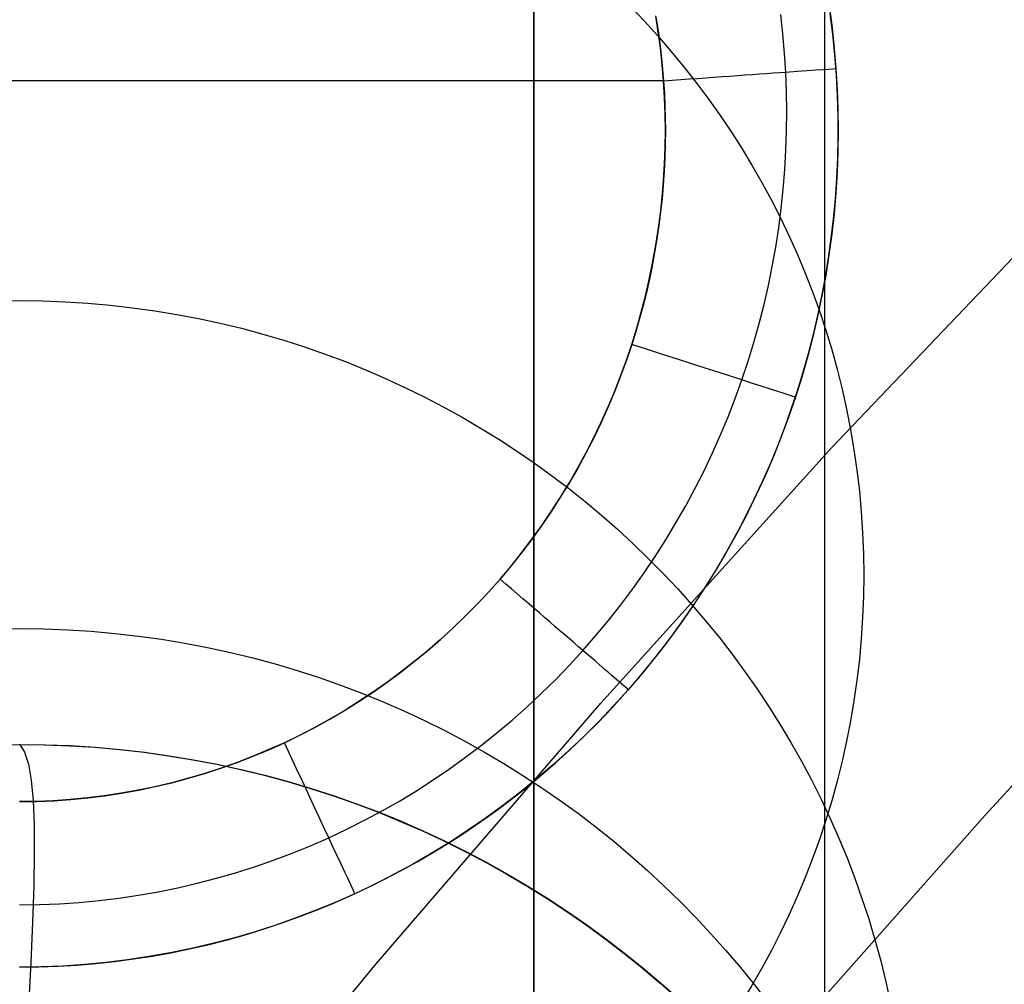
# Model space of a CAD drawing. Extents: x 35614 to 36526, y 4034 to 4838.
# Tile 26 of 79: x 35795 to 35812, y 4644 to 4660. Entities that reach past the tile are written whole.
import ezdxf

# ---------------------------------------------------------------- set-up
doc = ezdxf.new("R2010")
doc.units = 0
doc.layers.add('PREDEFINITO', color=7, linetype='CONTINUOUS')

msp = doc.modelspace()

# ---------------------------------------------------------------- linework, layer by layer
at = {"layer": 'PREDEFINITO'}
for p, q in [((35803.92846835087, 4577.855695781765, 78.32870817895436), (35803.92846835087, 4777.941739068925, 78.32870817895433)), ((35808.97781824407, 4659.662245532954, 181.1044490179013), (35808.97781824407, 4661.804848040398, 181.4493688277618)), ((35808.97781824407, 4659.662245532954, 181.1044490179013), (35808.97781824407, 4661.804848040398, 181.4493688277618)), ((35809.05777786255, 4660.591466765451, -503.246102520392), (35809.104630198, 4660.238370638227, -503.2662989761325)), ((35806.08891590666, 4660.166950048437, -506.3228479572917), (35806.0451342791, 4660.448537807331, -506.3228489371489)), ((35806.04765481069, 4660.433348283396, -506.3228488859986), (35806.09083120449, 4660.153457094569, -506.3228479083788)), ((35808.25233271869, 4660.136909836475, -505.4240949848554), (35808.21555705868, 4660.471029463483, -505.4168723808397)), ((35809.11714204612, 4660.127521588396, -503.2567023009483), (35809.07297495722, 4660.481142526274, -503.23659725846)), ((35809.104630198, 4660.238370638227, -503.2662989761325), (35809.14302402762, 4659.883699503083, -503.2865659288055)), ((35806.12610124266, 4659.883938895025, -506.3228468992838), (35806.08891590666, 4660.166950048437, -506.3228479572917)), ((35806.09083120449, 4660.153457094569, -506.3228479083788), (35806.1273440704, 4659.873424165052, -506.322846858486)), ((35808.28117274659, 4659.801659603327, -505.4313174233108), (35808.25233271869, 4660.136909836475, -505.4240949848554)), ((35809.15285222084, 4659.772610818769, -503.2768806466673), (35809.11714204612, 4660.127521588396, -503.2567023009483)), ((35806.15661846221, 4659.599660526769, -506.3228457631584), (35806.12610124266, 4659.883938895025, -506.3228468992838)), ((35806.1273440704, 4659.873424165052, -506.322846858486), (35806.15719357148, 4659.593584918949, -506.322845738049)), ((35809.14302402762, 4659.883699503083, -503.2865659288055), (35809.17286831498, 4659.527649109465, -503.3068915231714)), ((35808.30200979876, 4659.465467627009, -505.4385350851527), (35808.28117274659, 4659.801659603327, -505.4313174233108)), ((35809.18006543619, 4659.416567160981, -503.2971233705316), (35809.15285222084, 4659.772610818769, -503.2768806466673)), ((35806.18039574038, 4659.314271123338, -506.3228445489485), (35806.15661846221, 4659.599660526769, -506.3228457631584)), ((35806.15719357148, 4659.593584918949, -506.322845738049), (35806.18039574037, 4659.314271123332, -506.322844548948)), ((35808.97781824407, 4657.539769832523, 180.7168267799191), (35808.97781824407, 4659.662245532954, 181.1044490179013)), ((35808.97781824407, 4657.539769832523, 180.7168267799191), (35808.97781824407, 4659.662245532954, 181.1044490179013)), ((35809.17286831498, 4659.527649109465, -503.3068915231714), (35809.19408524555, 4659.170420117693, -503.3272637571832)), ((35808.31478829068, 4659.128525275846, -505.4457434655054), (35808.30200979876, 4659.465467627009, -505.4385350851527)), ((35809.19874164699, 4659.059547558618, -503.3174215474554), (35809.18006543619, 4659.416567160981, -503.2971233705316)), ((35806.17986301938, 4659.321710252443, -506.3228445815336), (35783.82109326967, 4659.321710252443, -506.3226045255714)), ((35806.19737153, 4659.027930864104, -506.3228432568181), (35806.18039574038, 4659.314271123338, -506.3228445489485)), ((35806.18039574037, 4659.314271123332, -506.322844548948), (35806.19371707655, 4659.100549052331, -506.3228435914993)), ((35809.19408524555, 4659.170420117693, -503.3272637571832), (35809.20664989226, 4658.812232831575, -503.3476700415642)), ((35806.19371707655, 4659.100549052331, -506.3228435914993), (35806.20323867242, 4658.88634995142, -506.322842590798)), ((35806.20752539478, 4658.740815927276, -506.3228418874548), (35806.19737153, 4659.027930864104, -506.3228432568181)), ((35808.31949967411, 4658.79103393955, -505.4529384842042), (35808.31478829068, 4659.128525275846, -505.4457434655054)), ((35809.20884080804, 4658.701708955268, -503.3377662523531), (35809.19874164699, 4659.059547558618, -503.3174215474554)), ((35806.20323867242, 4658.88634995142, -506.322842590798), (35806.20895297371, 4658.671815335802, -506.3228415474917)), ((35806.2108471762, 4658.453106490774, -506.3228404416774), (35806.20752539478, 4658.740815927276, -506.3228418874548)), ((35806.20895297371, 4658.671815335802, -506.3228415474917), (35806.21085746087, 4658.457087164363, -506.322840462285)), ((35808.31614715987, 4658.453197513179, -505.4601161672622), (35808.31949967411, 4658.79103393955, -505.4529384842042)), ((35809.20664989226, 4658.812232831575, -503.3476700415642), (35809.21055054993, 4658.453312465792, -503.3680976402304)), ((35809.21032287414, 4658.343208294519, -503.3581485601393), (35809.20884080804, 4658.701708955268, -503.3377662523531)), ((35806.20732671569, 4658.164982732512, -506.3228389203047), (35806.2108471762, 4658.453106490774, -506.3228404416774)), ((35806.21085746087, 4658.457087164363, -506.322840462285), (35806.20857487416, 4658.22183096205, -506.3228392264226)), ((35808.30473395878, 4658.115219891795, -505.4672725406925), (35808.31614715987, 4658.453197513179, -505.4601161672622)), ((35809.2031478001, 4657.984202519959, -503.3785595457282), (35809.21032287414, 4658.343208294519, -503.3581485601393)), ((35809.21055054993, 4658.453312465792, -503.3680976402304), (35809.2057755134, 4658.093884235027, -503.3885338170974)), ((35806.19695385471, 4657.876624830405, -506.3228373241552), (35806.20732671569, 4658.164982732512, -506.3228389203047)), ((35806.20857487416, 4658.22183096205, -506.3228392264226), (35806.2017111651, 4657.986089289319, -506.3228379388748)), ((35806.2017111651, 4657.986089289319, -506.3228379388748), (35806.1902478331, 4657.750049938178, -506.3228366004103)), ((35808.28526328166, 4657.777304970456, -505.474403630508), (35808.30473395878, 4658.115219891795, -505.4672725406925)), ((35809.09775963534, 4652.943514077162, -208.4422948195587), (35813.96877080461, 4658.06201734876, -208.4419382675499)), ((35809.18727554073, 4657.624848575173, -503.3989902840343), (35809.2031478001, 4657.984202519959, -503.3785595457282)), ((35809.2057755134, 4658.093884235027, -503.3885338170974), (35809.19231307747, 4657.734173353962, -503.4089658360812)), ((35806.17971843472, 4657.588212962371, -506.3228356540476), (35806.19695385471, 4657.876624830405, -506.3228373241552)), ((35806.1902478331, 4657.750049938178, -506.3228366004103), (35806.17417369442, 4657.513902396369, -506.3228352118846)), ((35808.25773833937, 4657.439656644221, -505.4815054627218), (35808.28526328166, 4657.777304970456, -505.474403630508)), ((35809.19231307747, 4657.734173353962, -503.4089658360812), (35809.17015153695, 4657.374405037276, -503.4293809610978)), ((35806.17417369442, 4657.513902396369, -506.3228352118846), (35806.15348496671, 4657.277837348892, -506.3228337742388)), ((35806.15561029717, 4657.299927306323, -506.3228339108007), (35806.17971843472, 4657.588212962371, -506.3228356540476)), ((35808.97781824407, 4655.437810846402, 180.2872628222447), (35808.97781824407, 4657.539769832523, 180.7168267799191)), ((35808.97781824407, 4655.437810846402, 180.2872628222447), (35808.97781824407, 4657.539769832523, 180.7168267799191)), ((35809.16266605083, 4657.26530340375, -503.4194318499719), (35809.18727554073, 4657.624848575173, -503.3989902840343)), ((35806.1246192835, 4657.011948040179, -506.322832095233), (35806.15561029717, 4657.299927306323, -506.3228339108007)), ((35808.22216234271, 4657.102478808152, -505.4885740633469), (35808.25773833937, 4657.439656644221, -505.4815054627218)), ((35809.17015153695, 4657.374405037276, -503.4293809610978), (35809.13927918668, 4657.014804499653, -503.4497664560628)), ((35806.15348496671, 4657.277837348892, -506.3228337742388), (35806.12818532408, 4657.042046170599, -506.322832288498)), ((35809.13122207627, 4656.924364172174, -503.4388155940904), (35809.16266605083, 4657.26530340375, -503.4194318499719)), ((35806.08673523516, 4656.724455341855, -506.3228302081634), (35806.1246192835, 4657.011948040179, -506.322832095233)), ((35806.12818532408, 4657.042046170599, -506.322832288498), (35806.09828592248, 4656.806720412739, -506.3228307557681)), ((35808.17853850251, 4656.765975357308, -505.4956054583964), (35808.22216234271, 4657.102478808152, -505.4885740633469)), ((35809.13927918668, 4657.014804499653, -503.4497664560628), (35809.09968432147, 4656.655596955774, -503.4701095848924)), ((35806.09828592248, 4656.806720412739, -506.3228307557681), (35806.06380539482, 4656.572051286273, -506.3228291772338)), ((35809.09200419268, 4656.584810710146, -503.4581205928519), (35809.13122207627, 4656.924364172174, -503.4388155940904)), ((35806.04194799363, 4656.437629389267, -506.3228282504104), (35806.08673523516, 4656.724455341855, -506.3228302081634)), ((35808.12687002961, 4656.430350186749, -505.5025956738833), (35808.17853850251, 4656.765975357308, -505.4956054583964)), ((35809.09968432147, 4656.655596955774, -503.4701095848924), (35809.05135523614, 4656.297007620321, -503.4903976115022)), ((35805.99024740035, 4656.15165036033, -506.3228262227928), (35806.04194799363, 4656.437629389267, -506.3228282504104)), ((35806.06380539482, 4656.572051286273, -506.3228291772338), (35806.02476981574, 4656.338229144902, -506.3228275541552)), ((35808.06716013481, 4656.095807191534, -505.5095407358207), (35808.12687002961, 4656.430350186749, -505.5025956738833)), ((35809.04506284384, 4656.246774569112, -503.4773393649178), (35809.09200419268, 4656.584810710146, -503.4581205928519)), ((35806.02476981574, 4656.338229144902, -506.3228275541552), (35805.98121263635, 4656.10544297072, -506.3228258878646)), ((35809.05135523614, 4656.297007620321, -503.4903976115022), (35808.99428022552, 4655.939261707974, -503.5106177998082)), ((35805.93162329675, 4655.866698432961, -506.3228241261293), (35805.99024740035, 4656.15165036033, -506.3228262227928)), ((35805.98121263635, 4656.10544297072, -506.3228258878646), (35805.93317458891, 4655.873879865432, -506.3228241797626)), ((35807.99941202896, 4655.762550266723, -505.5164366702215), (35808.06716013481, 4656.095807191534, -505.5095407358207)), ((35808.99044847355, 4655.910387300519, -503.4964644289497), (35809.04506284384, 4656.246774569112, -503.4773393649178)), ((35808.99428022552, 4655.939261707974, -503.5106177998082), (35808.92844758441, 4655.582584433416, -503.5307574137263)), ((35805.86606552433, 4655.582953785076, -506.3228219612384), (35805.93162329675, 4655.866698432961, -506.3228241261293)), ((35805.93317458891, 4655.873879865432, -506.3228241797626), (35805.88070356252, 4655.643724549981, -506.3228224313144)), ((35807.92362892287, 4655.430783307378, -505.5232795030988), (35807.99941202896, 4655.762550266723, -505.5164366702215)), ((35808.92821152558, 4655.575780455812, -503.5154883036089), (35808.99044847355, 4655.910387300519, -503.4964644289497)), ((35805.7935639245, 4655.300596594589, -506.3228197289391), (35805.86606552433, 4655.582953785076, -506.3228219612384)), ((35805.88070356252, 4655.643724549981, -506.3228224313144), (35805.82385444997, 4655.415158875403, -506.322820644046)), ((35808.92844758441, 4655.582584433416, -503.5307574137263), (35808.85384560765, 4655.227201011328, -503.5508037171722)), ((35808.85840244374, 4655.243085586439, -503.5344035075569), (35808.92821152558, 4655.575780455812, -503.5154883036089)), ((35805.82385444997, 4655.415158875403, -506.322820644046), (35805.76268896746, 4655.188361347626, -506.322818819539)), ((35807.83981402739, 4655.100710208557, -505.5300652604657), (35807.92362892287, 4655.430783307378, -505.5232795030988)), ((35808.97781824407, 4653.35674986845, 179.8165135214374), (35808.97781824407, 4655.437810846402, 180.2872628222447)), ((35808.97781824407, 4653.35674986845, 179.8165135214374), (35808.97781824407, 4655.437810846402, 180.2872628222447)), ((35805.71410833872, 4655.019807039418, -506.3228174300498), (35805.7935639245, 4655.300596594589, -506.3228197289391)), ((35808.78107167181, 4654.912434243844, -503.5532025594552), (35808.85840244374, 4655.243085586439, -503.5344035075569)), ((35805.76268896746, 4655.188361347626, -506.322818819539), (35805.69727544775, 4654.963506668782, -506.3228169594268)), ((35807.74797055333, 4654.77253486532, -505.5367899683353), (35807.83981402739, 4655.100710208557, -505.5300652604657)), ((35808.85384560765, 4655.227201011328, -503.5508037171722), (35808.77046259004, 4654.873336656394, -503.570743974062)), ((35805.62768860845, 4654.740765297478, -506.3228150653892), (35805.71410833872, 4655.019807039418, -506.3228174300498)), ((35805.69727544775, 4654.963506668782, -506.3228169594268), (35805.62768860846, 4654.740765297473, -506.322815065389)), ((35808.69626965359, 4654.583957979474, -503.5718779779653), (35808.78107167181, 4654.912434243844, -503.5532025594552)), ((35805.62768860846, 4654.740765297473, -506.322815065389), (35805.53429206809, 4654.463602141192, -506.3228126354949)), ((35805.53430717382, 4654.463652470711, -506.3228126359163), (35805.62768860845, 4654.740765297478, -506.3228150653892)), ((35807.64810171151, 4654.446461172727, -505.5434496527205), (35807.74797055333, 4654.77253486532, -505.5367899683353)), ((35808.77046259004, 4654.873336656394, -503.570743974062), (35808.67828682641, 4654.521216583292, -503.5905654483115)), ((35808.60404683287, 4654.257788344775, -503.5904222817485), (35808.69626965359, 4654.583957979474, -503.5718779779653)), ((35805.53429206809, 4654.463602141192, -506.3228126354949), (35805.43368458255, 4654.187755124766, -506.3228101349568)), ((35805.43401686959, 4654.188653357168, -506.3228101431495), (35805.53430717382, 4654.463652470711, -506.3228126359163)), ((35807.54021071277, 4654.122693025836, -505.5500403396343), (35807.64810171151, 4654.446461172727, -505.5434496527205)), ((35808.67828682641, 4654.521216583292, -503.5905654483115), (35808.57730661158, 4654.171066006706, -503.6102554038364)), ((35808.50445365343, 4653.934056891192, -503.6088279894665), (35808.60404683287, 4654.257788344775, -503.5904222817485)), ((35805.43368458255, 4654.187755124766, -506.3228101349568), (35805.32593649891, 4653.913596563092, -506.3228075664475)), ((35805.32688312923, 4653.915953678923, -506.3228075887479), (35805.43401686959, 4654.188653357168, -506.3228101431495)), ((35807.42431403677, 4653.801434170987, -505.5565581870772), (35807.54021071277, 4654.122693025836, -505.5500403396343)), ((35808.57730661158, 4654.171066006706, -503.6102554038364), (35808.46751024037, 4653.823110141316, -503.6298011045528)), ((35805.32593649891, 4653.913596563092, -506.3228075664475), (35805.21113763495, 4653.641498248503, -506.3228049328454)), ((35805.21297138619, 4653.645739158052, -506.3228049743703), (35805.32688312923, 4653.915953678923, -506.3228075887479)), ((35808.39754055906, 4653.612895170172, -503.6270876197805), (35808.50445365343, 4653.934056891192, -503.6088279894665)), ((35807.3004812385, 4653.482887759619, -505.5629998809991), (35807.42431403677, 4653.801434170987, -505.5565581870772)), ((35808.46751024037, 4653.823110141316, -503.6298011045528), (35808.34890185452, 4653.477575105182, -503.6491899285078)), ((35805.21113763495, 4653.641498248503, -506.3228049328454), (35805.08939712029, 4653.37182981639, -506.3228022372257)), ((35805.09234707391, 4653.378195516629, -506.3228023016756), (35805.21297138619, 4653.645739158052, -506.3228049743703)), ((35808.28335799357, 4653.294434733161, -503.6451936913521), (35808.39754055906, 4653.612895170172, -503.6270876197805)), ((35805.08939712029, 4653.37182981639, -506.3228022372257), (35804.96084310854, 4653.104957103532, -506.322799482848)), ((35804.96507562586, 4653.11350847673, -506.3227995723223), (35805.09234707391, 4653.378195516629, -506.3228023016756)), ((35807.16879514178, 4653.167256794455, -505.5693622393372), (35807.3004812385, 4653.482887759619, -505.5629998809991)), ((35808.34890185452, 4653.477575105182, -503.6491899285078), (35808.22154898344, 4653.134690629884, -503.6684097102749)), ((35808.97781824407, 4651.296959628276, 179.3053309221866), (35808.97781824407, 4653.35674986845, 179.8165135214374)), ((35808.97781824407, 4651.296959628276, 179.3053309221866), (35808.97781824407, 4653.35674986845, 179.8165135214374)), ((35808.16195640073, 4652.978807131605, -503.6631387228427), (35808.28335799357, 4653.294434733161, -503.6451936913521)), ((35804.96084310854, 4653.104957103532, -506.322799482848), (35804.82562236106, 4652.841240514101, -506.3227966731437)), ((35804.83122247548, 4652.851863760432, -506.3227967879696), (35804.96507562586, 4653.11350847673, -506.3227995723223)), ((35807.02933857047, 4652.854744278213, -505.575642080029), (35807.16879514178, 4653.167256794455, -505.5693622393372)), ((35808.22154898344, 4653.134690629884, -503.6684097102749), (35808.08553500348, 4652.794687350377, -503.6874483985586)), ((35804.82562236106, 4652.841240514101, -506.3227966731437), (35804.68389970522, 4652.581033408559, -506.322793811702)), ((35804.69085305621, 4652.593447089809, -506.3227939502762), (35804.83122247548, 4652.851863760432, -506.3227967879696)), ((35805.08832258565, 4648.506221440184, -208.4426002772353), (35809.09775963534, 4652.943514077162, -208.4422948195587)), ((35806.88219434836, 4652.545553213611, -505.5818362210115), (35807.02933857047, 4652.854744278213, -505.575642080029)), ((35808.03338622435, 4652.666143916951, -503.6809152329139), (35808.16195640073, 4652.978807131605, -503.6631387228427)), ((35808.08553500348, 4652.794687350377, -503.6874483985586), (35807.94094329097, 4652.457795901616, -503.7062939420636)), ((35804.68389970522, 4652.581033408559, -506.322793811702), (35804.53585737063, 4652.324680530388, -506.3227909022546)), ((35804.54403280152, 4652.338444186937, -506.3227910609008), (35804.69085305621, 4652.593447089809, -506.3227939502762)), ((35806.72744529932, 4652.239886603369, -505.5879414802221), (35806.88219434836, 4652.545553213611, -505.5818362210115)), ((35807.8976979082, 4652.356576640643, -503.698515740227), (35808.03338622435, 4652.666143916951, -503.6809152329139)), ((35804.39082714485, 4652.087040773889, -506.3227881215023), (35804.54403280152, 4652.338444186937, -506.3227910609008)), ((35807.75494189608, 4652.050236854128, -503.7159327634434), (35807.8976979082, 4652.356576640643, -503.698515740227)), ((35807.94094329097, 4652.457795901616, -503.7062939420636), (35807.78785722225, 4652.124246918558, -503.7249342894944)), ((35804.53585737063, 4652.324680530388, -506.3227909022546), (35804.3816942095, 4652.072516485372, -506.3227879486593)), ((35806.56517424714, 4651.937947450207, -505.5939546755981), (35806.72744529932, 4652.239886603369, -505.5879414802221)), ((35804.3816942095, 4652.072516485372, -506.3227879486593), (35804.22162480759, 4651.824864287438, -506.3227849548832)), ((35804.23130151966, 4651.839422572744, -506.3227851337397), (35804.39082714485, 4652.087040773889, -506.3227881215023)), ((35807.60516863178, 4651.747256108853, -503.7331588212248), (35807.75494189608, 4652.050236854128, -503.7159327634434)), ((35807.78785722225, 4652.124246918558, -503.7249342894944), (35807.62636017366, 4651.794271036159, -503.7433573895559)), ((35804.22162480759, 4651.824864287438, -506.3227849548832), (35804.05587849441, 4651.582033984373, -506.3227819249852)), ((35804.0655213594, 4651.595775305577, -506.3227820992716), (35804.23130151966, 4651.839422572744, -506.3227851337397)), ((35806.39546401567, 4651.639938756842, -505.5998726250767), (35806.56517424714, 4651.937947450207, -505.5939546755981)), ((35807.44842855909, 4651.447765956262, -503.7501864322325), (35807.60516863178, 4651.747256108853, -503.7331588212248)), ((35807.62636017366, 4651.794271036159, -503.7433573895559), (35807.45653552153, 4651.468098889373, -503.7615511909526)), ((35804.05587849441, 4651.582033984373, -506.3227819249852), (35803.88469826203, 4651.34432137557, -506.3227788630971)), ((35803.89355209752, 4651.356284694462, -506.3227790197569), (35804.0655213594, 4651.595775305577, -506.3227820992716)), ((35806.21839742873, 4651.346063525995, -505.6056921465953), (35806.39546401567, 4651.639938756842, -505.5998726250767)), ((35803.88469826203, 4651.34432137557, -506.3227788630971), (35803.70833960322, 4651.112006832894, -506.3227757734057)), ((35803.71545916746, 4651.121136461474, -506.3227758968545), (35803.89355209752, 4651.356284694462, -506.3227790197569)), ((35806.03405731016, 4651.056524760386, -505.611410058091), (35806.21839742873, 4651.346063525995, -505.6056921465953)), ((35807.45653552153, 4651.468098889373, -503.7615511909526), (35807.27846664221, 4651.14596111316, -503.7795036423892)), ((35807.28477212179, 4651.151897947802, -503.7670081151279), (35807.44842855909, 4651.447765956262, -503.7501864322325)), ((35807.27846664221, 4651.14596111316, -503.7795036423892), (35807.09223691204, 4650.828088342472, -503.7972026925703)), ((35807.11424976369, 4650.85978363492, -503.7836163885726), (35807.28477212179, 4651.151897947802, -503.7670081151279)), ((35808.97781824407, 4649.258804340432, 178.7544627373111), (35808.97781824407, 4651.296959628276, 179.3053309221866)), ((35808.97781824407, 4649.258804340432, 178.7544627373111), (35808.97781824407, 4651.296959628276, 179.3053309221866)), ((35803.70833960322, 4651.112006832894, -506.3227757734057), (35803.5270692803, 4650.885354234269, -506.3227726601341)), ((35803.5313080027, 4650.890516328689, -506.3227727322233), (35803.71545916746, 4651.121136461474, -506.3227758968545)), ((35805.84252648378, 4650.771525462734, -505.6170231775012), (35806.03405731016, 4651.056524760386, -505.611410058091)), ((35803.34116403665, 4650.664610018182, -506.3227695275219), (35803.5313080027, 4650.890516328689, -506.3227727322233)), ((35803.5270692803, 4650.885354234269, -506.3227726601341), (35803.34116403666, 4650.664610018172, -506.322769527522)), ((35807.09223691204, 4650.828088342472, -503.7972026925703), (35806.89792970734, 4650.514711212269, -503.8146362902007)), ((35806.93691192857, 4650.571554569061, -503.8000037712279), (35807.11424976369, 4650.85978363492, -503.7836163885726)), ((35803.14510706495, 4650.443597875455, -506.3227662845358), (35803.34116403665, 4650.664610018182, -506.3227695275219)), ((35803.34116403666, 4650.664610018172, -506.322769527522), (35803.14563100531, 4650.444169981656, -506.322766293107)), ((35805.64388777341, 4650.491268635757, -505.6225283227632), (35805.84252648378, 4650.771525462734, -505.6170231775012)), ((35805.43822400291, 4650.215957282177, -505.6279223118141), (35805.64388777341, 4650.491268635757, -505.6225283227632)), ((35806.89792970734, 4650.514711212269, -503.8146362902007), (35806.69562840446, 4650.206060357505, -503.8317923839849)), ((35806.75280906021, 4650.287342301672, -503.8161627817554), (35806.93691192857, 4650.571554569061, -503.8000037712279)), ((35802.94327435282, 4650.227638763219, -506.3227630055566), (35803.14510706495, 4650.443597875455, -506.3227662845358)), ((35803.14563100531, 4650.444169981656, -506.322766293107), (35802.94362129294, 4650.227990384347, -506.322763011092)), ((35806.56199160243, 4650.007278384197, -503.8320859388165), (35806.75280906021, 4650.287342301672, -503.8161627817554)), ((35802.94362129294, 4650.227990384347, -506.322763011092), (35802.73536409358, 4650.016420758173, -506.3227596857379)), ((35802.73581752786, 4650.016886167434, -506.3227596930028), (35802.94327435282, 4650.227638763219, -506.3227630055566)), ((35805.22561799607, 4649.945794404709, -505.6332019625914), (35805.43822400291, 4650.215957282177, -505.6279223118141)), ((35806.69562840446, 4650.206060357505, -503.8317923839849), (35806.48541637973, 4649.902366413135, -503.8486589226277)), ((35802.73536409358, 4650.016420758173, -506.3227596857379), (35802.52110918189, 4649.809801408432, -506.3227563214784)), ((35802.52288821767, 4649.811493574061, -506.3227563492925), (35802.73581752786, 4650.016886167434, -506.3227596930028)), ((35805.00615257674, 4649.680983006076, -505.6383640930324), (35805.22561799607, 4649.945794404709, -505.6332019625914)), ((35806.364509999, 4649.731494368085, -503.8477657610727), (35806.56199160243, 4650.007278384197, -503.8320859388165)), ((35802.52110918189, 4649.809801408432, -506.3227563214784), (35802.30112598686, 4649.60846166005, -506.3227529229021)), ((35802.30463804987, 4649.611614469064, -506.322752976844), (35802.52288821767, 4649.811493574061, -506.3227563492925)), ((35806.48541637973, 4649.902366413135, -503.8486589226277), (35806.2673770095, 4649.603860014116, -503.8652238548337)), ((35802.30112598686, 4649.60846166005, -506.3227529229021), (35802.0757025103, 4649.412718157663, -506.3227494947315)), ((35802.08121865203, 4649.417402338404, -506.3227495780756), (35802.30463804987, 4649.611614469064, -506.322752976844)), ((35804.77991056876, 4649.421726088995, -505.643405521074), (35805.00615257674, 4649.680983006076, -505.6383640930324)), ((35806.2673770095, 4649.603860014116, -503.8652238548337), (35806.0415936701, 4649.310771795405, -503.8814751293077)), ((35806.1604146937, 4649.46012180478, -503.8631947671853), (35806.364509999, 4649.731494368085, -503.8477657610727)), ((35811.7622585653, 4646.562458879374, -137.0000000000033), (35814.68790658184, 4649.748976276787, -137.0000000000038)), ((35814.68792318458, 4649.748800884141, -137.0000000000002), (35811.76227548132, 4646.562286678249, -136.9999999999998)), ((35804.54698985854, 4649.168220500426, -505.6483232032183), (35804.77991056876, 4649.421726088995, -505.643405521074)), ((35805.94975613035, 4649.193292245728, -503.8783654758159), (35806.1604146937, 4649.46012180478, -503.8631947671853)), ((35802.0757025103, 4649.412718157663, -506.3227494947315), (35801.84514409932, 4649.22287323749, -506.3227460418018)), ((35801.85278165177, 4649.229010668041, -506.3227461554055), (35802.08121865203, 4649.417402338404, -506.3227495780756)), ((35806.0415936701, 4649.310771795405, -503.8814751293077), (35805.80814973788, 4649.023332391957, -503.8974006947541)), ((35808.97781824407, 4647.242639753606, 178.16465234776), (35808.97781824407, 4649.258804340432, 178.7544627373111)), ((35808.97781824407, 4647.242639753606, 178.16465234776), (35808.97781824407, 4649.258804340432, 178.7544627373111)), ((35801.84514409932, 4649.22287323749, -506.3227460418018), (35801.60977208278, 4649.039213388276, -506.3227425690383)), ((35801.61947867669, 4649.046592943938, -506.3227427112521), (35801.85278165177, 4649.229010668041, -506.3227461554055)), ((35804.30754860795, 4648.920638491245, -505.6531146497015), (35804.54698985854, 4649.168220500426, -505.6483232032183)), ((35805.73258475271, 4648.931137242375, -503.893270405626), (35805.94975613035, 4649.193292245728, -503.8783654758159)), ((35801.60977208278, 4649.039213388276, -506.3227425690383), (35801.36992228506, 4648.862007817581, -506.3227390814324)), ((35801.38146135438, 4648.870302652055, -506.3227392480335), (35801.61947867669, 4649.046592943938, -506.3227427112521)), ((35804.06176004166, 4648.679146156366, -505.657777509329), (35804.30754860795, 4648.920638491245, -505.6531146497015)), ((35805.50895100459, 4648.673788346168, -503.907902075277), (35805.73258475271, 4648.931137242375, -503.893270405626)), ((35805.80814973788, 4649.023332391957, -503.8974006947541), (35805.56712858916, 4648.741772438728, -503.9129884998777)), ((35801.36992228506, 4648.862007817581, -506.3227390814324), (35801.12594343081, 4648.691507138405, -506.3227355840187)), ((35801.13888131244, 4648.700293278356, -506.3227357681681), (35801.38146135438, 4648.870302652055, -506.3227392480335)), ((35805.56712858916, 4648.741772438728, -503.9129884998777), (35805.31863158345, 4648.466315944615, -503.9282268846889)), ((35801.12594343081, 4648.691507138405, -506.3227355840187), (35800.87819545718, 4648.52794218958, -506.3227320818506)), ((35800.89189017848, 4648.536718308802, -506.3227322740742), (35801.13888131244, 4648.700293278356, -506.3227357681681)), ((35803.80979738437, 4648.443909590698, -505.6623094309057), (35804.06176004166, 4648.679146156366, -505.657777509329)), ((35805.27890532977, 4648.421377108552, -503.9222530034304), (35805.50895100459, 4648.673788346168, -503.907902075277)), ((35800.87819545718, 4648.52794218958, -506.3227320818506), (35800.62704775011, 4648.371523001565, -506.3227285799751)), ((35800.64063958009, 4648.379731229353, -506.3227287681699), (35800.89189017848, 4648.536718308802, -506.3227322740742)), ((35801.18887628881, 4643.978186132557, -208.4429083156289), (35805.08832258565, 4648.506221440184, -208.4426002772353)), ((35803.55183386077, 4648.215094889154, -505.6667080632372), (35803.80979738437, 4648.443909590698, -505.6623094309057)), ((35805.04249817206, 4648.174035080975, -503.9363157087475), (35805.27890532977, 4648.421377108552, -503.9222530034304)), ((35805.31863158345, 4648.466315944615, -503.9282268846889), (35805.06283203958, 4648.197160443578, -503.9431057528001)), ((35800.12596650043, 4648.08613468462, -506.3227217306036), (35800.38528114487, 4648.229485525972, -506.3227252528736)), ((35800.62704775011, 4648.371523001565, -506.3227285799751), (35800.37287732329, 4648.222437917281, -506.3227250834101)), ((35800.38528114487, 4648.229485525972, -506.3227252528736), (35800.64063958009, 4648.379731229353, -506.3227287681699)), ((35800.11606695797, 4648.080852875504, -506.3227215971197), (35799.85700332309, 4647.946910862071, -506.3227181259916)), ((35799.86284727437, 4647.949832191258, -506.3227182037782), (35800.12596650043, 4648.08613468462, -506.3227217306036)), ((35800.37287732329, 4648.222437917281, -506.3227250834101), (35800.11606695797, 4648.080852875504, -506.3227215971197)), ((35803.28804269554, 4647.992868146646, -505.6709710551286), (35803.55183386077, 4648.215094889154, -505.6667080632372)), ((35804.79977997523, 4647.931893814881, -503.9500827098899), (35805.04249817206, 4648.174035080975, -503.9363157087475)), ((35805.06283203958, 4648.197160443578, -503.9431057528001), (35804.79992125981, 4647.934496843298, -503.9576153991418)), ((35799.59607509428, 4647.82073153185, -506.3227146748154), (35799.86284727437, 4647.949832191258, -506.3227182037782)), ((35799.85700332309, 4647.946910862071, -506.3227181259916), (35799.59607509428, 4647.820731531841, -506.322714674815)), ((35803.01859711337, 4647.777395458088, -505.6750960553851), (35803.28804269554, 4647.992868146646, -505.6709710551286)), ((35804.79992125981, 4647.934496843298, -503.9576153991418), (35804.53009054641, 4647.678516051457, -503.9717461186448)), ((35804.55080118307, 4647.695084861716, -503.963546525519), (35804.79977997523, 4647.931893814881, -503.9500827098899)), ((35795.0029892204, 4647.791407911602, -83.739117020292), (35795.08695900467, 4647.656672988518, -79.34852593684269)), ((35799.32581278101, 4647.69897072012, -506.3227111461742), (35799.59607509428, 4647.82073153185, -506.3227146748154)), ((35799.59607509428, 4647.820731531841, -506.322714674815), (35799.32845549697, 4647.700117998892, -506.3227111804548)), ((35802.74367033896, 4647.568842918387, -505.6790807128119), (35803.01859711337, 4647.777395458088, -505.6750960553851)), ((35795.08695900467, 4647.656672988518, -79.34852593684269), (35795.15250545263, 4647.448508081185, -75.10379402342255)), ((35798.77565932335, 4647.477757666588, -506.3227041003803), (35799.05226792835, 4647.584625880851, -506.3227076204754)), ((35799.05629845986, 4647.586245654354, -506.3227076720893), (35798.77997517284, 4647.479355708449, -506.3227041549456)), ((35799.05226792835, 4647.584625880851, -506.3227076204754), (35799.32581278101, 4647.69897072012, -506.3227111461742)), ((35799.32845549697, 4647.700117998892, -506.3227111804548), (35799.05629845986, 4647.586245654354, -506.3227076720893)), ((35802.46343559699, 4647.367376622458, -505.6829226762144), (35802.74367033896, 4647.568842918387, -505.6790807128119)), ((35804.53009054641, 4647.678516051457, -503.9717461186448), (35804.25353120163, 4647.429408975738, -503.9854882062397)), ((35804.30504482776, 4647.47211476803, -503.97622348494), (35804.55080118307, 4647.695084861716, -503.963546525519)), ((35795.15250545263, 4647.448508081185, -75.10379402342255), (35795.20081991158, 4647.16767909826, -70.99641942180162)), ((35798.21412600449, 4647.28669372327, -506.3226970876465), (35798.49620575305, 4647.37842672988, -506.3227005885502)), ((35798.49987415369, 4647.379670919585, -506.322700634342), (35798.2163995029, 4647.287394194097, -506.3226971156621)), ((35798.49620575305, 4647.37842672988, -506.3227005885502), (35798.77565932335, 4647.477757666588, -506.3227041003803)), ((35798.77997517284, 4647.479355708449, -506.3227041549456), (35798.49987415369, 4647.379670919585, -506.322700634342)), ((35804.25353120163, 4647.429408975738, -503.9854882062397), (35803.97043452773, 4647.187366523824, -503.9988319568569)), ((35804.05471009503, 4647.255348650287, -503.9885476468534), (35804.30504482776, 4647.47211476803, -503.97622348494)), ((35797.92996901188, 4647.20270731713, -506.3226936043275), (35797.64101214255, 4647.125769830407, -506.3226901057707)), ((35797.64296312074, 4647.126264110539, -506.3226901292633), (35797.9296388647, 4647.202619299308, -506.3226936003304)), ((35797.9296388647, 4647.202619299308, -506.3226936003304), (35798.21412600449, 4647.28669372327, -506.3226970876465)), ((35798.2163995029, 4647.287394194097, -506.3226971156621), (35797.92996901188, 4647.20270731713, -506.3226936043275)), ((35802.17806611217, 4647.173162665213, -505.6866195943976), (35802.46343559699, 4647.367376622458, -505.6829226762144)), ((35803.79991488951, 4647.044843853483, -504.0005157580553), (35804.05471009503, 4647.255348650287, -503.9885476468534)), ((35808.97781824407, 4645.2488131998, 177.5366388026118), (35808.97781824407, 4647.242639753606, 178.16465234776)), ((35808.97781824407, 4645.2488131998, 177.5366388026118), (35808.97781824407, 4647.242639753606, 178.16465234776)), ((35795.20081991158, 4647.16767909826, -70.99641942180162), (35795.23309372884, 4646.814951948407, -67.01790027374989)), ((35797.34996789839, 4647.056718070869, -506.322686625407), (35797.05728260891, 4646.995664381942, -506.3226831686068)), ((35797.06392096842, 4646.996954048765, -506.3226832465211), (35797.35431755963, 4647.057688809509, -506.3226866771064)), ((35797.64101214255, 4647.125769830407, -506.3226901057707), (35797.34996789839, 4647.056718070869, -506.322686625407)), ((35797.35431755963, 4647.057688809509, -506.3226866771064), (35797.64296312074, 4647.126264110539, -506.3226901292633)), ((35801.88773510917, 4646.986367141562, -505.6901691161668), (35802.17806611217, 4647.173162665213, -505.6866195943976)), ((35803.54077711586, 4646.840657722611, -504.0121245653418), (35803.79991488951, 4647.044843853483, -504.0005157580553)), ((35803.97043452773, 4647.187366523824, -503.9988319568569), (35803.68099182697, 4646.952579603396, -504.0117676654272)), ((35796.17390555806, 4646.86124385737, -506.3226729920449), (35795.87918551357, 4646.832808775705, -506.3226696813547)), ((35795.88920004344, 4646.833633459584, -506.3226697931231), (35796.18441288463, 4646.862399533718, -506.3226731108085)), ((35796.46879713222, 4646.897877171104, -506.3226763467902), (35796.17390555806, 4646.86124385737, -506.3226729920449)), ((35796.18441288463, 4646.862399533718, -506.3226731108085), (35796.47874984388, 4646.899248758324, -506.3226764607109)), ((35796.76340765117, 4646.942696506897, -506.3226797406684), (35796.46879713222, 4646.897877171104, -506.3226763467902)), ((35796.47874984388, 4646.899248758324, -506.3226764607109), (35796.77199213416, 4646.944120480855, -506.3226798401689)), ((35797.05728260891, 4646.995664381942, -506.3226831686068), (35796.76340765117, 4646.942696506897, -506.3226797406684)), ((35796.77199213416, 4646.944120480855, -506.3226798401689), (35797.06392096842, 4646.996954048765, -506.3226832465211)), ((35801.59261581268, 4646.807156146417, -505.6935688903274), (35801.88773510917, 4646.986367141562, -505.6901691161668)), ((35803.68099182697, 4646.952579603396, -504.0117676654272), (35803.38539440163, 4646.725239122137, -504.0242856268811)), ((35795.00049409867, 4646.796440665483, -506.3226600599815), (35795.29702186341, 4646.800593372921, -506.3226632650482)), ((35795.29204710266, 4646.800456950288, -506.3226632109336), (35795.00050406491, 4646.796440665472, -506.322660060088)), ((35795.23309372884, 4646.814951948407, -67.01790027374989), (35795.25051825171, 4646.391092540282, -63.15973472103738)), ((35795.58508537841, 4646.812559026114, -506.3226664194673), (35795.29204710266, 4646.800456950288, -506.3226632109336)), ((35795.29702186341, 4646.800593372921, -506.3226632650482), (35795.59333010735, 4646.81301118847, -506.3226665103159)), ((35795.87918551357, 4646.832808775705, -506.3226696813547), (35795.58508537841, 4646.812559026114, -506.3226664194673)), ((35795.59333010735, 4646.81301118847, -506.3226665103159), (35795.88920004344, 4646.833633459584, -506.3226697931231)), ((35801.2928814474, 4646.63569577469, -505.6968165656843), (35801.59261581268, 4646.807156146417, -505.6935688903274)), ((35803.38539440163, 4646.725239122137, -504.0242856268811), (35803.08383355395, 4646.50553598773, -504.0363761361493)), ((35803.27741467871, 4646.642847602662, -504.0233708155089), (35803.54077711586, 4646.840657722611, -504.0121245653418)), ((35800.98870523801, 4646.472152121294, -505.6999097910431), (35801.2928814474, 4646.63569577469, -505.6968165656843)), ((35803.00994548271, 4646.451470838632, -504.034251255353), (35803.27741467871, 4646.642847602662, -504.0233708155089)), ((35808.89631161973, 4643.325640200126, -137.000000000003), (35811.7622585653, 4646.562458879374, -137.0000000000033)), ((35811.76227548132, 4646.562286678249, -136.9999999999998), (35808.89632884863, 4643.325471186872, -136.9999999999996)), ((35795.25051825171, 4646.391092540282, -63.15973472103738), (35795.25428482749, 4645.896866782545, -59.4134209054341)), ((35800.68026040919, 4646.316691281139, -505.7028462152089), (35800.98870523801, 4646.472152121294, -505.6999097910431)), ((35802.73848743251, 4646.266584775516, -504.04476263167), (35803.00994548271, 4646.451470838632, -504.034251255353)), ((35803.08383355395, 4646.50553598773, -504.0363761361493), (35802.7765005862, 4646.293661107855, -504.0480294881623)), ((35800.36772018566, 4646.169479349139, -505.7056234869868), (35800.68026040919, 4646.316691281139, -505.7028462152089)), ((35802.46315843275, 4646.088246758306, -504.0549016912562), (35802.73848743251, 4646.266584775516, -504.04476263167)), ((35802.7765005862, 4646.293661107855, -504.0480294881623), (35802.46358680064, 4646.089805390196, -504.0592359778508)), ((35799.73114226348, 4645.900332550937, -505.7106930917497), (35800.05126976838, 4646.030665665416, -505.7082394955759)), ((35800.05126976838, 4646.030665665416, -505.7082394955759), (35800.36772018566, 4646.169479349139, -505.7056234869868)), ((35802.46358680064, 4646.089805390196, -504.0592359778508), (35802.14528349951, 4645.894159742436, -504.0699859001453)), ((35802.18407638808, 4645.916514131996, -504.0646651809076), (35802.46315843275, 4646.088246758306, -504.0549016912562)), ((35795.25428482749, 4645.896866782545, -59.4134209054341), (35795.2455848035, 4645.333040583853, -55.77045696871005)), ((35799.40758275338, 4645.778545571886, -505.7129833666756), (35799.73114226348, 4645.900332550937, -505.7106930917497)), ((35802.14528349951, 4645.894159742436, -504.0699859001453), (35801.82178198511, 4645.706915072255, -504.0802695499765)), ((35801.90135920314, 4645.75144424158, -504.0740498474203), (35802.18407638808, 4645.916514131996, -504.0646651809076)), ((35798.75114804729, 4645.560872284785, -505.7170703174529), (35799.08083632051, 4645.665370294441, -505.7151094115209)), ((35799.08083632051, 4645.665370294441, -505.7151094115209), (35799.40758275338, 4645.778545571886, -505.7129833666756)), ((35801.82178198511, 4645.706915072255, -504.0802695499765), (35801.49327355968, 4645.528262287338, -504.0900772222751)), ((35801.61512478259, 4645.593094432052, -504.0830524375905), (35801.90135920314, 4645.75144424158, -504.0740498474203)), ((35798.41876301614, 4645.465117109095, -505.7188651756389), (35798.75114804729, 4645.560872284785, -505.7170703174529)), ((35801.49327355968, 4645.528262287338, -504.0900772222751), (35801.15994952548, 4645.358392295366, -504.0993992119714)), ((35801.32549103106, 4645.441522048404, -504.0916696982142), (35801.61512478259, 4645.593094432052, -504.0830524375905)), ((35795.2455848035, 4645.333040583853, -55.77045696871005), (35795.22560952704, 4644.700379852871, -52.22234105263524)), ((35797.74688300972, 4645.300097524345, -505.7219531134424), (35798.08392630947, 4645.378170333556, -505.7204930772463)), ((35798.08392630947, 4645.378170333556, -505.7204930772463), (35798.41876301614, 4645.465117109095, -505.7188651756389)), ((35801.15994952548, 4645.358392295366, -504.0993992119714), (35800.82200118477, 4645.197496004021, -504.1082258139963)), ((35801.03257585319, 4645.296784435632, -504.0998983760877), (35801.32549103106, 4645.441522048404, -504.0916696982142)), ((35796.72496437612, 4645.119778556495, -505.7253169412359), (35797.06715696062, 4645.170836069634, -505.7243659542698)), ((35797.06715696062, 4645.170836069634, -505.7243659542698), (35797.40787819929, 4645.230964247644, -505.7232443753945)), ((35797.40787819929, 4645.230964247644, -505.7232443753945), (35797.74688300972, 4645.300097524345, -505.7219531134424)), ((35800.43737283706, 4645.028042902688, -504.1151769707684), (35800.73649715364, 4645.158938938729, -504.1077352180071)), ((35800.82200118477, 4645.197496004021, -504.1082258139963), (35800.47963412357, 4645.045745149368, -504.1165482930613)), ((35800.73649715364, 4645.158938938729, -504.1077352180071), (35801.03257585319, 4645.296784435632, -504.0998983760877)), ((35808.97781824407, 4643.27766364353, 176.8711568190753), (35808.97781824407, 4645.2488131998, 177.5366388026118)), ((35808.97781824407, 4643.27766364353, 176.8711568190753), (35808.97781824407, 4645.2488131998, 177.5366388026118)), ((35795.00050915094, 4645.002845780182, -505.7274811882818), (35795.34638222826, 4645.007566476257, -505.7273967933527)), ((35795.34638222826, 4645.007566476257, -505.7273967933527), (35795.69200937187, 4645.021685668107, -505.727137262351)), ((35795.69200937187, 4645.021685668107, -505.727137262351), (35796.03714549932, 4645.045137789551, -505.7267035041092)), ((35796.03714549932, 4645.045137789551, -505.7267035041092), (35796.38154552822, 4645.077857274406, -505.7260964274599)), ((35796.38154552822, 4645.077857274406, -505.7260964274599), (35796.72496437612, 4645.119778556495, -505.7253169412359)), ((35800.47963412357, 4645.045745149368, -504.1165482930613), (35800.13311106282, 4644.903234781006, -504.1243617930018)), ((35800.13532080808, 4644.904153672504, -504.1222203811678), (35800.43737283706, 4645.028042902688, -504.1151769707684)), ((35800.13311106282, 4644.903234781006, -504.1243617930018), (35799.78270900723, 4644.770040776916, -504.1316624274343)), ((35799.83045897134, 4644.78732859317, -504.1288621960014), (35800.13532080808, 4644.904153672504, -504.1222203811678)), ((35795.22560952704, 4644.700379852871, -52.22234105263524), (35795.19555034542, 4643.999650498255, -48.76057129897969)), ((35799.42870496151, 4644.646239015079, -504.1384463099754), (35799.07137593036, 4644.531905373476, -504.1447095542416)), ((35799.21277749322, 4644.575100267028, -504.1409280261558), (35799.52290523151, 4644.67762500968, -504.1350991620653)), ((35799.78270900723, 4644.770040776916, -504.1316624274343), (35799.42870496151, 4644.646239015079, -504.1384463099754)), ((35799.52290523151, 4644.67762500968, -504.1350991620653), (35799.83045897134, 4644.78732859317, -504.1288621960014)), ((35798.58527163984, 4644.391816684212, -504.1513484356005), (35798.90019366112, 4644.479811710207, -504.1463455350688)), ((35799.07137593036, 4644.531905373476, -504.1447095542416), (35798.7109989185, 4644.427115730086, -504.1504482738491)), ((35798.90019366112, 4644.479811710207, -504.1463455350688), (35799.21277749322, 4644.575100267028, -504.1409280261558)), ((35797.94888464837, 4644.237936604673, -504.1600973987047), (35798.26812933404, 4644.311172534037, -504.1559334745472)), ((35798.34785093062, 4644.331945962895, -504.1556585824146), (35797.98220897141, 4644.24647194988, -504.1603365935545)), ((35798.26812933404, 4644.311172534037, -504.1559334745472), (35798.58527163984, 4644.391816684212, -504.1513484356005)), ((35798.7109989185, 4644.427115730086, -504.1504482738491), (35798.34785093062, 4644.331945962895, -504.1556585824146)), ((35797.61435004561, 4644.170769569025, -504.1644784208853), (35797.24455115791, 4644.104914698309, -504.1680801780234)), ((35797.30455975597, 4644.113918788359, -504.1671488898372), (35797.62765548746, 4644.172166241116, -504.1638369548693)), ((35797.98220897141, 4644.24647194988, -504.1603365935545), (35797.61435004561, 4644.170769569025, -504.1644784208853)), ((35797.62765548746, 4644.172166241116, -504.1638369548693), (35797.94888464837, 4644.237936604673, -504.1600973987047)), ((35795.19555034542, 4643.999650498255, -48.76057129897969), (35795.15659860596, 4643.231618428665, -45.37664584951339)), ((35795.66520920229, 4643.937532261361, -504.1771803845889), (35795.99586921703, 4643.95730498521, -504.1760553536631)), ((35796.12628477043, 4643.967193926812, -504.1756061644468), (35795.75149608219, 4643.941487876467, -504.1770087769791)), ((35795.99586921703, 4643.95730498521, -504.1760553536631), (35796.32525218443, 4643.984887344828, -504.1744864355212)), ((35796.50024151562, 4644.003050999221, -504.1736479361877), (35796.12628477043, 4643.967193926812, -504.1756061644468)), ((35796.32525218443, 4643.984887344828, -504.1744864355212), (35796.6532401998, 4644.020221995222, -504.172476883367)), ((35796.87308931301, 4644.048983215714, -504.1711379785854), (35796.50024151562, 4644.003050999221, -504.1736479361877)), ((35796.6532401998, 4644.020221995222, -504.172476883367), (35796.97971535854, 4644.063251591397, -504.1700299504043)), ((35797.24455115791, 4644.104914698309, -504.1680801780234), (35796.87308931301, 4644.048983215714, -504.1711379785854)), ((35796.97971535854, 4644.063251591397, -504.1700299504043), (35797.30455975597, 4644.113918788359, -504.1671488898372)), ((35797.40143685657, 4639.360847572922, -208.4432184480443), (35801.18887628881, 4643.978186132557, -208.4429083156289)), ((35795.0005296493, 4643.921645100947, -504.1780857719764), (35795.33339004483, 4643.925626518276, -504.1778582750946)), ((35795.37615245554, 4643.926008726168, -504.1778518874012), (35795.00053089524, 4643.920832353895, -504.1781316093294)), ((35795.33339004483, 4643.925626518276, -504.1778582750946), (35795.66520920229, 4643.937532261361, -504.1771803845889)), ((35795.75149608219, 4643.941487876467, -504.1770087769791), (35795.37615245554, 4643.926008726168, -504.1778518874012))]:
    msp.add_line(p, q, dxfattribs=at)
at = {"layer": 'PREDEFINITO', "extrusion": (1, -3.636414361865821e-14, -3.636414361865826e-14)}
msp.add_circle((4677.898717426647, 78.328708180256, 35803.9284683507), 100.0430216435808, dxfattribs=at)
at = {"layer": 'PREDEFINITO', "extrusion": (1, 3.636414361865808e-14, -3.636414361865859e-14)}
msp.add_circle((4677.898717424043, 78.32870818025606, 35803.92846835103), 100.0430216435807, dxfattribs=at)
at = {"layer": 'PREDEFINITO', "extrusion": (2.129185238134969e-11, -0.2146598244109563, 0.9766888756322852)}
msp.add_circle((35794.99617383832, 4440.613032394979, -1461.070370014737), 14.65846944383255, dxfattribs=at)
at = {"layer": 'PREDEFINITO', "extrusion": (2.74806315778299e-11, -0.1402251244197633, 0.9901196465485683)}
msp.add_circle((35794.99594318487, 4535.321878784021, -1067.585310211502), 15.43978727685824, dxfattribs=at)
at = {"layer": 'PREDEFINITO', "extrusion": (2.142343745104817e-11, -0.06856132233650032, 0.9976469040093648)}
msp.add_circle((35794.99571270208, 4597.503092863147, -684.5822387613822), 16.22083388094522, dxfattribs=at)
at = {"layer": 'PREDEFINITO', "extrusion": (1.899262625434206e-11, -1.10664965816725e-05, 0.9999999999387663)}
msp.add_circle((35794.99548000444, 4630.78468529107, -314.1255408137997), 17.00267310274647, dxfattribs=at)
at = {"layer": 'PREDEFINITO', "extrusion": (1.898715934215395e-11, -1.106649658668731e-05, 0.9999999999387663)}
msp.add_circle((35794.99548000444, 4630.784685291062, -314.1255408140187), 17.00267310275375, dxfattribs=at)
at = {"layer": 'PREDEFINITO', "extrusion": (7.872185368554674e-08, -1.030505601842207e-07, 0.9999999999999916)}
msp.add_circle((35794.99786391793, 4630.788747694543, -83.7367781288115), 17.00265236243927, dxfattribs=at)
at = {"layer": 'PREDEFINITO', "extrusion": (6.756799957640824e-12, 9.981417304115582e-05, 0.9999999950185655)}
msp.add_circle((35795.00553824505, 4630.819654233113, -309.066116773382), 17.0026731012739, dxfattribs=at)
at = {"layer": 'PREDEFINITO', "extrusion": (1.577240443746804e-14, 2.54524823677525e-07, 0.9999999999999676)}
msp.add_circle((35795.00553824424, 4630.788756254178, -83.73793713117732), 17.00267310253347, dxfattribs=at)
at = {"layer": 'PREDEFINITO', "extrusion": (4.407431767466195e-12, 0.0001277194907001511, 0.9999999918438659)}
msp.add_circle((35795.00553821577, 4630.828420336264, -310.4494821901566), 17.00267307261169, dxfattribs=at)
at = {"layer": 'PREDEFINITO', "extrusion": (-5.012799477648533e-12, 0.0002069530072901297, 0.9999999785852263)}
msp.add_circle((35795.0055382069, 4630.853031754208, -311.5930073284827), 17.0026730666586, dxfattribs=at)
at = {"layer": 'PREDEFINITO', "extrusion": (0.7240488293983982, 0.6897485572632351, 0.0004694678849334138)}
msp.add_arc((-21738.94562254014, -222.0416193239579, 29143.8560980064), 408.9771231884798, 347.4536084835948, 10.04856518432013, dxfattribs=at)
at = {"layer": 'PREDEFINITO', "extrusion": (-0.07105653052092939, 0.9974722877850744, -6.761018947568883e-05)}
msp.add_arc((-36046.74748717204, -503.1805502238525, 2103.308147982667), 3.000090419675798, 179.6970541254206, 270.0004180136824, dxfattribs=at)
at = {"layer": 'PREDEFINITO', "extrusion": (0.7213925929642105, 0.6925261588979, 0.0004960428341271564)}
msp.add_arc((-21850.85586811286, -222.7797371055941, 29060.57920180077), 409.0011871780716, 347.4550656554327, 10.04866895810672, dxfattribs=at)
at = {"layer": 'PREDEFINITO', "extrusion": (0.3075329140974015, 0.9515374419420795, -5.769821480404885e-05)}
msp.add_arc((-32638.9094503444, -502.4317615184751, 15440.59835880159), 3.000159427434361, 185.8760295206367, 270.0001907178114, dxfattribs=at)
at = {"layer": 'PREDEFINITO', "extrusion": (0.6537339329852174, 0.7567244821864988, -5.406713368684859e-05)}
msp.add_arc((-24052.96754341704, -501.8668492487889, 26925.15817743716), 3.00015489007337, 191.3487908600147, 269.9994626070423, dxfattribs=at)
at = {"layer": 'PREDEFINITO', "extrusion": (0.9059667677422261, 0.4233488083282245, -4.72628379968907e-05)}
msp.add_arc((-10944.94520714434, -501.6965175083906, 34400.91764089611), 3.00031273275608, 195.1836617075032, 269.999677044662, dxfattribs=at)

doc.saveas('drawing.dxf')
